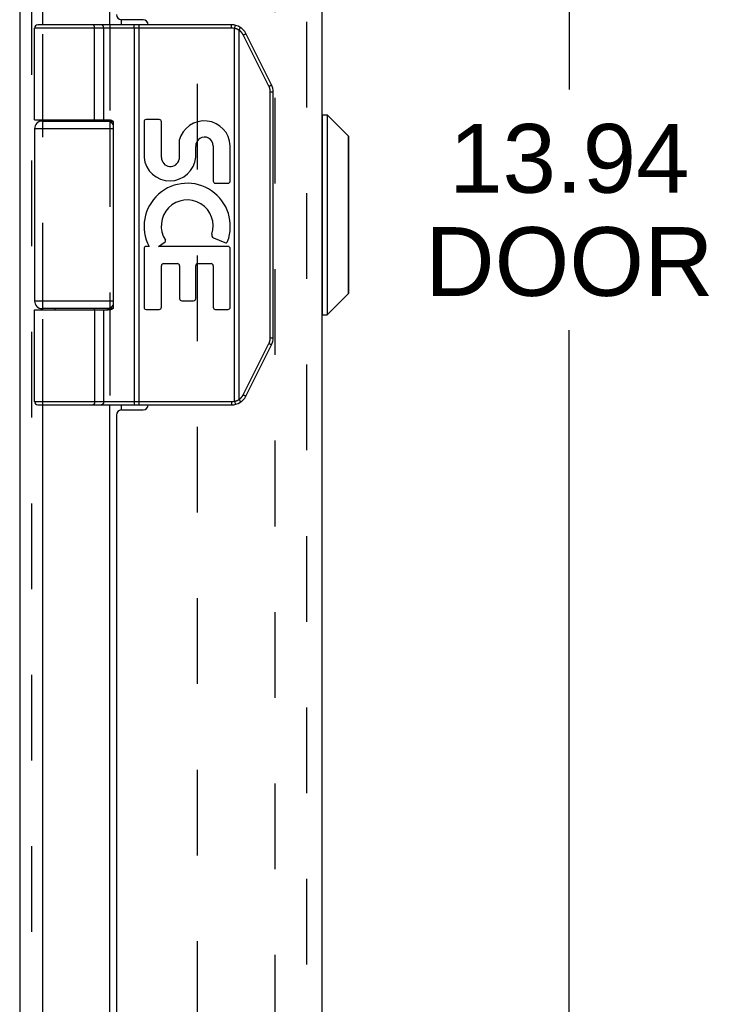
# Model space of a CAD drawing. Header units: inches. Extents: x 0 to 61.5, y 0 to 39.8.
# Tile 5 of 9: x 7.5 to 10.3, y 17.3 to 21.2. Entities that reach past the tile are written whole.
import ezdxf

# ---------------------------------------------------------------- set-up
doc = ezdxf.new("R2010")
doc.units = ezdxf.units.IN
doc.header["$LTSCALE"] = 3.382261
doc.header["$MEASUREMENT"] = 0
doc.linetypes.add('HIDDEN', pattern=[0.2, 0.1, -0.1])
doc.layers.get('0').update_dxf_attribs({"linetype": 'CONTINUOUS'})
for name, color, linetype in [('DEFAULT_2', 8, 'HIDDEN'), ('DIMENSIONS', 7, 'CONTINUOUS'), ('DOOR_ASSEMBLY', 7, 'CONTINUOUS')]:
    doc.layers.add(name, color=color, linetype=linetype)
doc.styles.get("Standard").update_dxf_attribs({"font": 'arial.ttf'})
doc.dimstyles.new('DIMSTYLE_1', dxfattribs={"dimtxt": 0.271304, "dimasz": 0.361739, "dimexe": 0.09, "dimexo": 0.07, "dimgap": 0.0375, "dimtad": 0, "dimtih": 1, "dimtoh": 1, "dimzin": 4, "dimdsep": 46, "dimtxsty": 'Standard', "dimblk": '_FILLED', "dimblk1": '_FILLED', "dimblk2": '_FILLED', "dimcen": 0.09, "dimadec": 3, "dimazin": 1, "dimtfac": 1, "dimtdec": 3, "dimtofl": 0, "dimtmove": 0, "dimatfit": 3, "dimldrblk": '_FILLED', "dimfxl": 0, "dimtolj": 1, "dimtzin": 4, "dimarcsym": 0})

# ---------------------------------------------------------------- blocks, each defined once
blk = doc.blocks.new('_FILLED')
at = {"color": 0, "linetype": 'ByBlock'}
blk.add_solid([(0, 0), (-1, 0.2), (-1, -0.2)], dxfattribs=at)
blk = doc.blocks.new('*D13')
at = {"layer": 'DIMENSIONS', "color": 2, "linetype": 'Continuous'}
for p, q in [((8.842, 27.3726), (10.0107, 27.3726)), ((9.6851, 27.3726), (9.6851, 20.8967)), ((9.6851, 13.4326), (9.6851, 19.9471)), ((8.842, 13.4326), (10.0107, 13.4326))]:
    blk.add_line(p, q, dxfattribs=at)
at = {"layer": 'DIMENSIONS', "color": 2, "linetype": 'Continuous', "xscale": 0.3617391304, "yscale": 0.3617391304, "zscale": 0.3617391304}
for p, rotation in [((9.6851, 27.3726), 90), ((9.6851, 13.4326), 270)]:
    blk.add_blockref('_FILLED', p, dxfattribs=dict(at, rotation=rotation))
at = {"layer": 'DIMENSIONS', "color": 2, "linetype": 'Continuous', "insert": (9.6851, 20.7611), "char_height": 0.2713, "width": 1.135646, "attachment_point": 2, "line_spacing_factor": 0.9}
blk.add_mtext('13.94\\PDOOR', dxfattribs=at)

msp = doc.modelspace()

# ---------------------------------------------------------------- linework, layer by layer
at = {"color": 3, "linetype": 'Continuous'}
for p, q in [((7.5173, 27.3816), (7.5173, 13.4718)), ((7.6092, 21.1526), (7.6092, 25.4026)), ((7.8722, 21.1526), (7.8722, 25.4026)), ((7.9181, 21.1726), (7.9181, 21.1526)), ((7.6092, 20.7726), (7.6092, 20.7776)), ((7.8722, 20.7726), (7.8722, 20.7773)), ((7.6092, 20.0276), (7.6092, 20.0326)), ((7.8722, 20.0278), (7.8722, 20.0326)), ((7.6092, 15.4026), (7.6092, 19.6526)), ((7.8722, 15.4026), (7.8722, 19.6526)), ((7.9181, 19.6526), (7.9181, 19.6326))]:
    msp.add_line(p, q, dxfattribs=at)
at = {"layer": 'DEFAULT_2', "color": 8, "linetype": 'HIDDEN'}
for p, q in [((7.5633, 27.3816), (7.5633, 13.5235)), ((8.5246, 13.7618), (8.5246, 27.0433)), ((8.2173, 27.0072), (8.2173, 13.8419)), ((7.6092, 20.7776), (7.6092, 21.1526)), ((7.8722, 21.1526), (7.8722, 20.7773)), ((7.6092, 20.0326), (7.6092, 20.7726)), ((7.8722, 20.7726), (7.8722, 20.0326)), ((7.6092, 19.6526), (7.6092, 20.0276)), ((7.8722, 20.0278), (7.8722, 19.6526))]:
    msp.add_line(p, q, dxfattribs=at)
at = {"layer": 'DOOR_ASSEMBLY', "color": 8, "linetype": 'HIDDEN'}
msp.add_line((8.6488, 27.2526), (8.6488, 13.5526), dxfattribs=at)
at = {"layer": 'DOOR_ASSEMBLY', "color": 3, "linetype": 'Continuous'}
for p, q in [((8.7088, 27.2526), (8.7088, 13.5526)), ((8.0038, 21.1726), (7.9188, 21.1726)), ((7.9188, 19.6326), (8.0038, 19.6326)), ((7.8988, 19.6126), (7.8988, 15.4426))]:
    msp.add_line(p, q, dxfattribs=at)
at = {"layer": 'DOOR_ASSEMBLY', "color": 7, "linetype": 'Continuous'}
for p, q in [((8.3532, 21.1396), (7.5758, 21.1396)), ((7.5758, 20.7776), (7.5758, 21.1396)), ((8.3532, 21.1526), (7.5888, 21.1526)), ((7.8063, 21.1526), (7.8061, 21.1526)), ((7.8064, 21.1526), (7.8062, 21.1526)), ((7.8065, 21.1525), (7.8064, 21.1526)), ((7.8066, 21.1525), (7.8065, 21.1525)), ((7.8067, 21.1525), (7.8066, 21.1525)), ((7.8127, 20.7776), (7.8127, 21.1398)), ((7.8127, 20.7776), (7.8127, 21.1398)), ((7.8487, 20.7776), (7.8487, 21.1396)), ((7.9689, 21.1478), (7.9689, 21.1481)), ((7.9689, 21.1474), (7.9689, 21.1478)), ((7.969, 21.1471), (7.9689, 21.1474)), ((7.969, 21.1467), (7.969, 21.1471)), ((7.9691, 21.1464), (7.969, 21.1467)), ((7.9691, 21.146), (7.9691, 21.1464)), ((7.9691, 21.1456), (7.9691, 21.146)), ((7.9692, 21.1452), (7.9691, 21.1456)), ((7.9692, 21.1448), (7.9692, 21.1452)), ((7.9692, 21.1444), (7.9692, 21.1448)), ((7.9692, 21.144), (7.9692, 21.1444)), ((7.9693, 21.1436), (7.9692, 21.144)), ((7.9693, 21.1432), (7.9693, 21.1436)), ((7.9693, 21.1428), (7.9693, 21.1432)), ((7.9693, 21.1424), (7.9693, 21.1428)), ((7.9693, 21.1419), (7.9693, 21.1424)), ((7.9693, 21.1415), (7.9693, 21.1419)), ((7.9693, 21.1411), (7.9693, 21.1415)), ((7.9694, 21.1406), (7.9693, 21.1411)), ((7.9694, 21.1402), (7.9694, 21.1406)), ((7.9694, 21.1398), (7.9694, 21.1402)), ((7.9694, 21.1398), (7.9694, 19.6653)), ((7.9886, 19.6526), (7.9886, 21.1526)), ((8.3532, 21.1396), (8.3532, 21.1526)), ((8.3651, 21.1381), (8.3682, 21.1507)), ((8.3651, 19.667), (8.3651, 21.1381)), ((8.3843, 21.1343), (8.3845, 21.1346)), ((8.3845, 21.1346), (8.3847, 21.135)), ((8.3847, 21.135), (8.3849, 21.1353)), ((8.3849, 21.1353), (8.3851, 21.1356)), ((8.3851, 21.1356), (8.3853, 21.136)), ((8.3853, 21.136), (8.3855, 21.1363)), ((8.3855, 21.1363), (8.3857, 21.1366)), ((8.3857, 21.1366), (8.3858, 21.1369)), ((8.3858, 21.1369), (8.386, 21.1372)), ((8.386, 21.1372), (8.3862, 21.1375)), ((8.3862, 21.1375), (8.3863, 21.1378)), ((8.3863, 21.1378), (8.3865, 21.1381)), ((8.3865, 21.1381), (8.3866, 21.1384)), ((8.3866, 21.1384), (8.3868, 21.1386)), ((8.3868, 21.1386), (8.3869, 21.1389)), ((8.3824, 21.1313), (8.3827, 21.1316)), ((8.3824, 19.6739), (8.3824, 21.1313)), ((8.3827, 21.1316), (8.383, 21.1322)), ((8.383, 21.1322), (8.3833, 21.1327)), ((8.3833, 21.1327), (8.3837, 21.1332)), ((8.3837, 21.1332), (8.384, 21.1338)), ((8.384, 21.1338), (8.3843, 21.1343)), ((8.3993, 21.1122), (8.3998, 21.1125)), ((8.5004, 20.9099), (8.3993, 21.1122)), ((8.3998, 21.1125), (8.4006, 21.1129)), ((8.4006, 21.1129), (8.4013, 21.1133)), ((8.4013, 21.1133), (8.4021, 21.1137)), ((8.4021, 21.1137), (8.4028, 21.114)), ((8.4028, 21.114), (8.4035, 21.1144)), ((8.4035, 21.1144), (8.4041, 21.1148)), ((8.4041, 21.1148), (8.4046, 21.115)), ((8.4046, 21.115), (8.405, 21.1153)), ((8.405, 21.1153), (8.4055, 21.1155)), ((8.4055, 21.1155), (8.4059, 21.1158)), ((8.4059, 21.1158), (8.4063, 21.116)), ((8.4063, 21.116), (8.4065, 21.1162)), ((8.4065, 21.1162), (8.4068, 21.1163)), ((8.4068, 21.1163), (8.407, 21.1164)), ((8.407, 21.1164), (8.4072, 21.1166)), ((8.4072, 21.1166), (8.4074, 21.1167)), ((8.4074, 21.1167), (8.4076, 21.1168)), ((8.4076, 21.1168), (8.4078, 21.1169)), ((8.5102, 20.9158), (8.4091, 21.118)), ((8.5004, 20.9099), (8.501, 20.9102)), ((8.501, 20.9102), (8.5017, 20.9106)), ((8.5017, 20.9106), (8.5025, 20.911)), ((8.5025, 20.911), (8.5032, 20.9114)), ((8.5032, 20.9114), (8.5039, 20.9118)), ((8.5039, 20.9118), (8.5046, 20.9122)), ((8.5046, 20.9122), (8.5052, 20.9125)), ((8.5052, 20.9125), (8.5057, 20.9128)), ((8.5057, 20.9128), (8.5062, 20.913)), ((8.5062, 20.913), (8.5066, 20.9133)), ((8.5066, 20.9133), (8.507, 20.9135)), ((8.507, 20.9135), (8.5074, 20.9138)), ((8.5074, 20.9138), (8.5077, 20.9139)), ((8.5077, 20.9139), (8.5079, 20.914)), ((8.5079, 20.914), (8.5081, 20.9142)), ((8.5081, 20.9142), (8.5083, 20.9143)), ((8.5083, 20.9143), (8.5086, 20.9144)), ((8.5086, 20.9144), (8.5087, 20.9146)), ((8.5087, 20.9146), (8.5089, 20.9147)), ((8.5056, 20.8878), (8.5168, 20.8878)), ((8.5056, 19.9173), (8.5056, 20.8878)), ((8.5168, 19.9173), (8.5168, 20.8878)), ((8.7119, 20.7966), (8.7306, 20.7966)), ((8.7119, 20.0085), (8.7119, 20.7966)), ((8.7306, 20.7966), (8.8137, 20.7135)), ((8.7306, 20.7966), (8.7306, 20.0085)), ((7.6058, 20.7726), (7.8845, 20.7726)), ((7.6553, 20.7776), (7.6553, 20.7726)), ((7.8113, 20.7776), (7.8113, 20.7726)), ((7.8868, 20.0376), (7.8868, 20.7676)), ((8.0076, 20.7702), (8.0076, 20.6291)), ((8.0679, 20.7786), (8.016, 20.7786)), ((8.0763, 20.6285), (8.0763, 20.7702)), ((7.5758, 20.7426), (7.8868, 20.7426)), ((7.5758, 20.7426), (7.5758, 20.0626)), ((8.8137, 20.0916), (8.8137, 20.7135)), ((8.8158, 20.0967), (8.8158, 20.7085)), ((8.1463, 20.6968), (8.1463, 20.622)), ((8.2117, 20.6301), (8.2118, 20.6728)), ((8.2804, 20.6752), (8.2804, 20.5356)), ((8.3478, 20.5356), (8.3478, 20.6752)), ((8.2888, 20.5272), (8.3394, 20.5272)), ((8.065, 20.2777), (8.0905, 20.2956)), ((8.2815, 20.3124), (8.3268, 20.2928)), ((8.0076, 20.2693), (8.0076, 20.0378)), ((8.0277, 20.2777), (8.016, 20.2777)), ((8.3394, 20.2777), (8.065, 20.2777)), ((8.3478, 20.0378), (8.3478, 20.2693)), ((8.0847, 20.2103), (8.1394, 20.2103)), ((8.2199, 20.2103), (8.272, 20.2103)), ((8.0763, 20.0378), (8.0763, 20.2019)), ((8.1478, 20.2019), (8.1478, 20.0723)), ((8.2115, 20.0723), (8.2115, 20.2019)), ((8.2804, 20.2019), (8.2804, 20.0378)), ((8.7306, 20.0085), (8.8137, 20.0916)), ((7.8868, 20.0626), (7.5758, 20.0626)), ((8.1562, 20.0639), (8.2031, 20.0639)), ((7.5758, 20.0276), (7.8668, 20.0276)), ((7.5758, 19.6656), (7.5758, 20.0276)), ((7.8845, 20.0326), (7.6058, 20.0326)), ((7.6553, 20.0326), (7.6553, 20.0276)), ((7.8113, 20.0326), (7.8113, 20.0276)), ((7.8487, 19.6656), (7.8487, 20.0276)), ((8.016, 20.0294), (8.0679, 20.0294)), ((8.2888, 20.0294), (8.3394, 20.0294)), ((8.7119, 20.0085), (8.7306, 20.0085)), ((8.3993, 19.6929), (8.5004, 19.8952)), ((8.5004, 19.8952), (8.5013, 19.8947)), ((8.5013, 19.8947), (8.5021, 19.8943)), ((8.5021, 19.8943), (8.5028, 19.8939)), ((8.5028, 19.8939), (8.5035, 19.8935)), ((8.5035, 19.8935), (8.5042, 19.8932)), ((8.5042, 19.8932), (8.5049, 19.8928)), ((8.5049, 19.8928), (8.5054, 19.8925)), ((8.5054, 19.8925), (8.5059, 19.8923)), ((8.5056, 19.9173), (8.5168, 19.9173)), ((8.5059, 19.8923), (8.5063, 19.892)), ((8.5063, 19.892), (8.5067, 19.8918)), ((8.5067, 19.8918), (8.5072, 19.8915)), ((8.5072, 19.8915), (8.5074, 19.8914)), ((8.5074, 19.8914), (8.5077, 19.8912)), ((8.5077, 19.8912), (8.5079, 19.8911)), ((8.4091, 19.6871), (8.5102, 19.8894)), ((8.5079, 19.8911), (8.5081, 19.8909)), ((8.5081, 19.8909), (8.5083, 19.8908)), ((8.5083, 19.8908), (8.5086, 19.8907)), ((8.5086, 19.8907), (8.5087, 19.8906)), ((7.5758, 19.6656), (8.3532, 19.6656)), ((7.9691, 19.6588), (7.969, 19.6584)), ((7.969, 19.6584), (7.969, 19.658)), ((7.9692, 19.6599), (7.9691, 19.6595)), ((7.9691, 19.6595), (7.9691, 19.6591)), ((7.9691, 19.6591), (7.9691, 19.6588)), ((7.9693, 19.6615), (7.9692, 19.6611)), ((7.9692, 19.6611), (7.9692, 19.6607)), ((7.9692, 19.6607), (7.9692, 19.6603)), ((7.9692, 19.6603), (7.9692, 19.6599)), ((7.9694, 19.6645), (7.9693, 19.664)), ((7.9693, 19.664), (7.9693, 19.6636)), ((7.9693, 19.6636), (7.9693, 19.6632)), ((7.9693, 19.6632), (7.9693, 19.6628)), ((7.9693, 19.6628), (7.9693, 19.6623)), ((7.9693, 19.6623), (7.9693, 19.6619)), ((7.9693, 19.6619), (7.9693, 19.6615)), ((7.9694, 19.6653), (7.9694, 19.6649)), ((7.9694, 19.6649), (7.9694, 19.6645)), ((8.3532, 19.6656), (8.3532, 19.6526)), ((8.3651, 19.667), (8.3682, 19.6544)), ((8.3824, 19.6739), (8.3828, 19.6733)), ((8.3828, 19.6733), (8.3831, 19.6728)), ((8.3831, 19.6728), (8.3835, 19.6723)), ((8.3835, 19.6723), (8.3838, 19.6717)), ((8.3838, 19.6717), (8.3841, 19.6712)), ((8.3841, 19.6712), (8.3844, 19.6707)), ((8.3844, 19.6707), (8.3846, 19.6703)), ((8.3846, 19.6703), (8.3848, 19.67)), ((8.3848, 19.67), (8.385, 19.6697)), ((8.385, 19.6697), (8.3852, 19.6693)), ((8.3852, 19.6693), (8.3854, 19.669)), ((8.3854, 19.669), (8.3856, 19.6687)), ((8.3856, 19.6687), (8.3858, 19.6684)), ((8.3858, 19.6684), (8.3859, 19.6681)), ((8.3859, 19.6681), (8.3861, 19.6678)), ((8.3861, 19.6678), (8.3863, 19.6675)), ((8.3863, 19.6675), (8.3864, 19.6672)), ((8.3864, 19.6672), (8.3866, 19.6669)), ((8.3866, 19.6669), (8.3867, 19.6666)), ((8.3993, 19.6929), (8.4002, 19.6924)), ((8.4002, 19.6924), (8.401, 19.692)), ((8.401, 19.692), (8.4017, 19.6917)), ((8.4017, 19.6917), (8.4024, 19.6913)), ((8.4024, 19.6913), (8.4031, 19.6909)), ((8.4031, 19.6909), (8.4038, 19.6905)), ((8.4038, 19.6905), (8.4043, 19.6903)), ((8.4043, 19.6903), (8.4047, 19.69)), ((8.4047, 19.69), (8.4052, 19.6898)), ((8.4052, 19.6898), (8.4056, 19.6895)), ((8.4056, 19.6895), (8.406, 19.6893)), ((8.406, 19.6893), (8.4063, 19.6891)), ((8.4063, 19.6891), (8.4065, 19.689)), ((8.4065, 19.689), (8.4068, 19.6888)), ((8.4068, 19.6888), (8.407, 19.6887)), ((8.407, 19.6887), (8.4072, 19.6886)), ((8.4072, 19.6886), (8.4074, 19.6884)), ((8.4074, 19.6884), (8.4076, 19.6883)), ((7.5888, 19.6526), (8.3532, 19.6526)), ((7.8063, 19.6526), (7.8061, 19.6526)), ((7.8064, 19.6526), (7.8062, 19.6526)), ((7.8065, 19.6526), (7.8064, 19.6526)), ((7.8066, 19.6526), (7.8065, 19.6526)), ((7.8067, 19.6526), (7.8066, 19.6526)), ((7.8068, 19.6526), (7.8067, 19.6526)), ((7.969, 19.658), (7.9689, 19.6577)), ((7.9689, 19.6577), (7.9689, 19.6573))]:
    msp.add_line(p, q, dxfattribs=at)
for points in [[(7.8127, 21.1398), (7.8127, 21.14), (7.8127, 21.1402), (7.8127, 21.1404), (7.8127, 21.1406), (7.8127, 21.1409), (7.8127, 21.1411), (7.8127, 21.1413), (7.8126, 21.1415), (7.8126, 21.1417), (7.8126, 21.1419), (7.8126, 21.1422), (7.8126, 21.1424), (7.8125, 21.1426), (7.8125, 21.1428), (7.8125, 21.143), (7.8125, 21.1432), (7.8124, 21.1434), (7.8124, 21.1436), (7.8124, 21.1438), (7.8123, 21.144), (7.8123, 21.1442), (7.8122, 21.1444), (7.8122, 21.1446), (7.8122, 21.1448), (7.8121, 21.145), (7.8121, 21.1452), (7.812, 21.1454), (7.812, 21.1456), (7.8119, 21.1458), (7.8119, 21.146), (7.8118, 21.1462), (7.8117, 21.1464), (7.8117, 21.1466), (7.8116, 21.1467), (7.8116, 21.1469), (7.8115, 21.1471), (7.8114, 21.1473), (7.8114, 21.1474), (7.8113, 21.1476), (7.8112, 21.1478), (7.8112, 21.148), (7.8111, 21.1481), (7.811, 21.1483), (7.811, 21.1484), (7.8109, 21.1486), (7.8108, 21.1488), (7.8107, 21.1489), (7.8106, 21.1491), (7.8106, 21.1492), (7.8105, 21.1493), (7.8104, 21.1495), (7.8103, 21.1496), (7.8102, 21.1498), (7.8101, 21.1499), (7.8101, 21.15), (7.81, 21.1502), (7.8099, 21.1503), (7.8098, 21.1504), (7.8097, 21.1505), (7.8096, 21.1506), (7.8095, 21.1507), (7.8094, 21.1509), (7.8093, 21.151), (7.8092, 21.1511), (7.8091, 21.1512), (7.809, 21.1513), (7.8089, 21.1514), (7.8088, 21.1514), (7.8087, 21.1515), (7.8086, 21.1516), (7.8085, 21.1517), (7.8084, 21.1518), (7.8083, 21.1518), (7.8082, 21.1519), (7.8081, 21.152), (7.808, 21.152), (7.8079, 21.1521), (7.8078, 21.1522), (7.8077, 21.1522), (7.8076, 21.1523), (7.8075, 21.1523), (7.8074, 21.1523), (7.8073, 21.1524), (7.8071, 21.1524), (7.807, 21.1524), (7.8069, 21.1525), (7.8068, 21.1525), (7.8067, 21.1525)], [(7.8127, 21.1398), (7.8127, 21.14), (7.8127, 21.1402), (7.8127, 21.1404), (7.8127, 21.1406), (7.8127, 21.1409), (7.8126, 21.1411), (7.8126, 21.1413), (7.8126, 21.1415), (7.8126, 21.1417), (7.8126, 21.1419), (7.8126, 21.1422), (7.8125, 21.1424), (7.8125, 21.1426), (7.8125, 21.1428), (7.8125, 21.143), (7.8124, 21.1432), (7.8124, 21.1434), (7.8124, 21.1436), (7.8123, 21.1438), (7.8123, 21.144), (7.8122, 21.1442), (7.8122, 21.1444), (7.8122, 21.1446), (7.8121, 21.1448), (7.8121, 21.145), (7.812, 21.1452), (7.812, 21.1454), (7.8119, 21.1456), (7.8119, 21.1458), (7.8118, 21.146), (7.8118, 21.1462), (7.8117, 21.1464), (7.8117, 21.1466), (7.8116, 21.1467), (7.8115, 21.1469), (7.8115, 21.1471), (7.8114, 21.1473), (7.8113, 21.1474), (7.8113, 21.1476), (7.8112, 21.1478), (7.8111, 21.148), (7.8111, 21.1481), (7.811, 21.1483), (7.8109, 21.1484), (7.8108, 21.1486), (7.8108, 21.1488), (7.8107, 21.1489), (7.8106, 21.1491), (7.8105, 21.1492), (7.8104, 21.1493), (7.8104, 21.1495), (7.8103, 21.1496), (7.8102, 21.1498), (7.8101, 21.1499), (7.81, 21.15), (7.8099, 21.1502), (7.8098, 21.1503), (7.8098, 21.1504), (7.8097, 21.1505), (7.8096, 21.1506), (7.8095, 21.1507), (7.8094, 21.1509), (7.8093, 21.151), (7.8092, 21.1511), (7.8091, 21.1512), (7.809, 21.1513), (7.8089, 21.1514), (7.8088, 21.1514), (7.8087, 21.1515), (7.8086, 21.1516), (7.8085, 21.1517), (7.8084, 21.1518), (7.8083, 21.1518), (7.8082, 21.1519), (7.8081, 21.152), (7.808, 21.152), (7.8079, 21.1521), (7.8078, 21.1522), (7.8077, 21.1522), (7.8075, 21.1523), (7.8074, 21.1523), (7.8073, 21.1523), (7.8072, 21.1524), (7.8071, 21.1524), (7.807, 21.1524), (7.8069, 21.1525), (7.8068, 21.1525)], [(7.8487, 21.1396), (7.8487, 21.1398), (7.8487, 21.14), (7.8487, 21.1402), (7.8487, 21.1404), (7.8486, 21.1406), (7.8486, 21.1409), (7.8486, 21.1411), (7.8486, 21.1413), (7.8486, 21.1415), (7.8485, 21.1417), (7.8485, 21.1419), (7.8485, 21.1422), (7.8484, 21.1424), (7.8484, 21.1426), (7.8484, 21.1428), (7.8483, 21.143), (7.8483, 21.1432), (7.8482, 21.1434), (7.8482, 21.1436), (7.8481, 21.1438), (7.8481, 21.144), (7.848, 21.1442), (7.848, 21.1444), (7.8479, 21.1446), (7.8478, 21.1448), (7.8478, 21.145), (7.8477, 21.1452), (7.8476, 21.1454), (7.8475, 21.1456), (7.8475, 21.1458), (7.8474, 21.146), (7.8473, 21.1462), (7.8472, 21.1464), (7.8471, 21.1466), (7.847, 21.1467), (7.847, 21.1469), (7.8469, 21.1471), (7.8468, 21.1473), (7.8467, 21.1474), (7.8466, 21.1476), (7.8465, 21.1478), (7.8464, 21.148), (7.8462, 21.1481), (7.8461, 21.1483), (7.846, 21.1484), (7.8459, 21.1486), (7.8458, 21.1488), (7.8457, 21.1489), (7.8456, 21.1491), (7.8454, 21.1492), (7.8453, 21.1493), (7.8452, 21.1495), (7.8451, 21.1496), (7.8449, 21.1498), (7.8448, 21.1499), (7.8447, 21.15), (7.8445, 21.1502), (7.8444, 21.1503), (7.8443, 21.1504), (7.8441, 21.1505), (7.844, 21.1506), (7.8439, 21.1507), (7.8437, 21.1509), (7.8436, 21.151), (7.8434, 21.1511), (7.8433, 21.1512), (7.8431, 21.1513), (7.843, 21.1514), (7.8428, 21.1514), (7.8427, 21.1515), (7.8425, 21.1516), (7.8424, 21.1517), (7.8422, 21.1518), (7.8421, 21.1518), (7.8419, 21.1519), (7.8418, 21.152), (7.8416, 21.152), (7.8414, 21.1521), (7.8413, 21.1522), (7.8411, 21.1522), (7.841, 21.1523), (7.8408, 21.1523), (7.8406, 21.1523), (7.8405, 21.1524), (7.8403, 21.1524), (7.8401, 21.1524), (7.84, 21.1525), (7.8398, 21.1525), (7.8397, 21.1525), (7.8395, 21.1525), (7.8393, 21.1525), (7.8392, 21.1526), (7.839, 21.1526), (7.8388, 21.1526)], [(7.9689, 21.1481), (7.9688, 21.1483), (7.9688, 21.1484), (7.9688, 21.1486), (7.9688, 21.1488), (7.9687, 21.1489), (7.9687, 21.1491), (7.9687, 21.1492), (7.9687, 21.1493), (7.9687, 21.1495), (7.9686, 21.1496), (7.9686, 21.1498), (7.9686, 21.1499), (7.9685, 21.15), (7.9685, 21.1502), (7.9685, 21.1503), (7.9685, 21.1504), (7.9684, 21.1505), (7.9684, 21.1506), (7.9684, 21.1507), (7.9684, 21.1509), (7.9683, 21.151), (7.9683, 21.1511), (7.9683, 21.1512), (7.9682, 21.1513), (7.9682, 21.1514), (7.9682, 21.1514), (7.9681, 21.1515), (7.9681, 21.1516), (7.9681, 21.1517), (7.968, 21.1518), (7.968, 21.1518), (7.968, 21.1519), (7.968, 21.152), (7.9679, 21.152), (7.9679, 21.1521), (7.9679, 21.1522), (7.9678, 21.1522), (7.9678, 21.1523), (7.9678, 21.1523), (7.9677, 21.1523), (7.9677, 21.1524), (7.9677, 21.1524), (7.9676, 21.1524), (7.9676, 21.1525), (7.9676, 21.1525), (7.9675, 21.1525), (7.9675, 21.1525), (7.9675, 21.1525), (7.9674, 21.1526), (7.9674, 21.1526), (7.9674, 21.1526)], [(8.3824, 21.1313), (8.3819, 21.1316), (8.3814, 21.1318), (8.3809, 21.1321), (8.3804, 21.1324), (8.3799, 21.1327), (8.3794, 21.133), (8.3788, 21.1332), (8.3783, 21.1335), (8.3778, 21.1337), (8.3773, 21.134), (8.3767, 21.1342), (8.3762, 21.1345), (8.3757, 21.1347), (8.3751, 21.1349), (8.3746, 21.1352), (8.374, 21.1354), (8.3735, 21.1356), (8.3729, 21.1358), (8.3724, 21.136), (8.3718, 21.1362), (8.3713, 21.1364), (8.3707, 21.1366), (8.3702, 21.1367), (8.3696, 21.1369), (8.3691, 21.1371), (8.3685, 21.1372), (8.3679, 21.1374), (8.3674, 21.1376), (8.3668, 21.1377), (8.3662, 21.1378), (8.3657, 21.138), (8.3651, 21.1381)], [(8.3869, 21.1389), (8.3869, 21.139), (8.387, 21.1391), (8.3871, 21.1393), (8.3871, 21.1394), (8.3872, 21.1395), (8.3872, 21.1396), (8.3873, 21.1397), (8.3873, 21.1398), (8.3874, 21.14), (8.3874, 21.1401), (8.3875, 21.1402), (8.3875, 21.1403), (8.3875, 21.1404), (8.3876, 21.1405), (8.3876, 21.1406), (8.3877, 21.1407), (8.3877, 21.1407), (8.3877, 21.1408), (8.3877, 21.1409), (8.3878, 21.141), (8.3878, 21.1411), (8.3878, 21.1411), (8.3878, 21.1412), (8.3879, 21.1413), (8.3879, 21.1414), (8.3879, 21.1414), (8.3879, 21.1415), (8.3879, 21.1415), (8.3879, 21.1416), (8.3879, 21.1417), (8.3879, 21.1417), (8.3879, 21.1417), (8.3879, 21.1418), (8.3879, 21.1418), (8.3879, 21.1419), (8.3879, 21.1419), (8.3879, 21.1419), (8.3879, 21.142), (8.3879, 21.142), (8.3879, 21.142), (8.3879, 21.142), (8.3878, 21.1421), (8.3878, 21.1421)], [(8.3993, 21.1122), (8.399, 21.1127), (8.3988, 21.1132), (8.3985, 21.1136), (8.3983, 21.1141), (8.398, 21.1146), (8.3977, 21.115), (8.3975, 21.1155), (8.3972, 21.1159), (8.3969, 21.1164), (8.3966, 21.1168), (8.3963, 21.1173), (8.396, 21.1177), (8.3957, 21.1182), (8.3954, 21.1186), (8.3951, 21.1191), (8.3948, 21.1195), (8.3945, 21.1199), (8.3941, 21.1203), (8.3938, 21.1208), (8.3935, 21.1212), (8.3931, 21.1216), (8.3928, 21.122), (8.3924, 21.1224), (8.3921, 21.1228), (8.3917, 21.1232), (8.3914, 21.1236), (8.391, 21.124), (8.3906, 21.1244), (8.3903, 21.1248), (8.3899, 21.1252), (8.3895, 21.1255), (8.3891, 21.1259), (8.3887, 21.1263), (8.3883, 21.1266), (8.3879, 21.127), (8.3875, 21.1274), (8.3871, 21.1277), (8.3867, 21.1281), (8.3863, 21.1284), (8.3859, 21.1287), (8.3855, 21.1291), (8.385, 21.1294), (8.3846, 21.1297), (8.3842, 21.13), (8.3837, 21.1303), (8.3833, 21.1307), (8.3829, 21.131), (8.3824, 21.1313)], [(8.4078, 21.1169), (8.4079, 21.117), (8.408, 21.1171), (8.4081, 21.1171), (8.4081, 21.1172), (8.4082, 21.1172), (8.4083, 21.1173), (8.4084, 21.1173), (8.4084, 21.1174), (8.4085, 21.1174), (8.4085, 21.1174), (8.4086, 21.1175), (8.4087, 21.1175), (8.4087, 21.1176), (8.4088, 21.1176), (8.4088, 21.1176), (8.4088, 21.1177), (8.4089, 21.1177), (8.4089, 21.1178), (8.4089, 21.1178), (8.409, 21.1178), (8.409, 21.1178), (8.409, 21.1179), (8.409, 21.1179), (8.4091, 21.1179), (8.4091, 21.1179), (8.4091, 21.118), (8.4091, 21.118), (8.4091, 21.118), (8.4091, 21.118), (8.4091, 21.118)], [(8.5056, 20.8878), (8.5056, 20.8884), (8.5056, 20.8889), (8.5056, 20.8894), (8.5056, 20.89), (8.5055, 20.8905), (8.5055, 20.8911), (8.5055, 20.8916), (8.5054, 20.8922), (8.5054, 20.8927), (8.5053, 20.8933), (8.5052, 20.8938), (8.5052, 20.8943), (8.5051, 20.8949), (8.505, 20.8954), (8.5049, 20.896), (8.5048, 20.8965), (8.5047, 20.897), (8.5046, 20.8976), (8.5045, 20.8981), (8.5044, 20.8986), (8.5043, 20.8992), (8.5042, 20.8997), (8.504, 20.9002), (8.5039, 20.9008), (8.5037, 20.9013), (8.5036, 20.9018), (8.5034, 20.9023), (8.5033, 20.9029), (8.5031, 20.9034), (8.5029, 20.9039), (8.5027, 20.9044), (8.5026, 20.9049), (8.5024, 20.9054), (8.5022, 20.906), (8.502, 20.9065), (8.5017, 20.907), (8.5015, 20.9075), (8.5013, 20.908), (8.5011, 20.9085), (8.5009, 20.909), (8.5006, 20.9095), (8.5004, 20.9099)], [(8.5089, 20.9147), (8.509, 20.9147), (8.5091, 20.9148), (8.5092, 20.9149), (8.5093, 20.9149), (8.5093, 20.915), (8.5094, 20.915), (8.5095, 20.9151), (8.5096, 20.9151), (8.5096, 20.9152), (8.5097, 20.9152), (8.5097, 20.9152), (8.5098, 20.9153), (8.5098, 20.9153), (8.5099, 20.9154), (8.5099, 20.9154), (8.51, 20.9154), (8.51, 20.9155), (8.51, 20.9155), (8.5101, 20.9155), (8.5101, 20.9156), (8.5101, 20.9156), (8.5102, 20.9156), (8.5102, 20.9156), (8.5102, 20.9157), (8.5102, 20.9157), (8.5102, 20.9157), (8.5102, 20.9157), (8.5102, 20.9157), (8.5102, 20.9157), (8.5102, 20.9158)], [(7.5758, 20.7776), (7.8668, 20.7776), (7.8675, 20.7776), (7.8682, 20.7775), (7.8688, 20.7775), (7.8695, 20.7775), (7.8701, 20.7775), (7.8708, 20.7774), (7.8714, 20.7774), (7.8719, 20.7773), (7.8725, 20.7773), (7.873, 20.7772), (7.8735, 20.7771), (7.874, 20.7771), (7.8745, 20.777), (7.8749, 20.7769), (7.8754, 20.7768), (7.8758, 20.7767), (7.8762, 20.7767), (7.8766, 20.7766), (7.877, 20.7765), (7.8774, 20.7764), (7.8777, 20.7763), (7.8781, 20.7762), (7.8784, 20.7761), (7.8787, 20.776), (7.879, 20.7759), (7.8793, 20.7757), (7.8796, 20.7756), (7.8799, 20.7755), (7.8802, 20.7754), (7.8804, 20.7753), (7.8807, 20.7752), (7.8809, 20.7751), (7.8812, 20.7749), (7.8814, 20.7748), (7.8816, 20.7747), (7.8819, 20.7746), (7.8821, 20.7745), (7.8823, 20.7743), (7.8825, 20.7742), (7.8826, 20.7741), (7.8828, 20.774), (7.883, 20.7738), (7.8832, 20.7737), (7.8833, 20.7736), (7.8835, 20.7735), (7.8837, 20.7734), (7.8838, 20.7732), (7.8839, 20.7731), (7.8841, 20.773), (7.8842, 20.7729), (7.8843, 20.7727), (7.8845, 20.7726), (7.8846, 20.7725), (7.8847, 20.7724), (7.8848, 20.7723), (7.8849, 20.7721), (7.885, 20.772), (7.8851, 20.7719), (7.8852, 20.7718), (7.8853, 20.7717), (7.8854, 20.7715), (7.8855, 20.7714), (7.8856, 20.7713), (7.8856, 20.7712), (7.8857, 20.7711), (7.8858, 20.771), (7.8858, 20.7708), (7.8859, 20.7707), (7.886, 20.7706), (7.886, 20.7705), (7.8861, 20.7704), (7.8861, 20.7703), (7.8862, 20.7702), (7.8862, 20.7701), (7.8863, 20.7699), (7.8863, 20.7698), (7.8864, 20.7697), (7.8864, 20.7696), (7.8864, 20.7695), (7.8865, 20.7694), (7.8865, 20.7693), (7.8865, 20.7692), (7.8866, 20.7691), (7.8866, 20.769), (7.8866, 20.7688), (7.8866, 20.7687), (7.8867, 20.7686), (7.8867, 20.7685), (7.8867, 20.7684), (7.8867, 20.7683), (7.8867, 20.7682), (7.8867, 20.7681), (7.8867, 20.768), (7.8867, 20.7679), (7.8867, 20.7678), (7.8868, 20.7677), (7.8868, 20.7676)], [(7.8127, 20.0276), (7.8127, 19.6653), (7.8127, 19.6651), (7.8127, 19.6649), (7.8127, 19.6647), (7.8127, 19.6645), (7.8127, 19.6643), (7.8126, 19.664), (7.8126, 19.6638), (7.8126, 19.6636), (7.8126, 19.6634), (7.8126, 19.6632), (7.8126, 19.663), (7.8125, 19.6628), (7.8125, 19.6626), (7.8125, 19.6623), (7.8125, 19.6621), (7.8124, 19.6619), (7.8124, 19.6617), (7.8124, 19.6615), (7.8123, 19.6613), (7.8123, 19.6611), (7.8122, 19.6609), (7.8122, 19.6607), (7.8122, 19.6605), (7.8121, 19.6603), (7.8121, 19.6601), (7.812, 19.6599), (7.812, 19.6597), (7.8119, 19.6595), (7.8119, 19.6593), (7.8118, 19.6591), (7.8118, 19.6589), (7.8117, 19.6588), (7.8117, 19.6586), (7.8116, 19.6584), (7.8115, 19.6582), (7.8115, 19.658), (7.8114, 19.6579), (7.8113, 19.6577), (7.8113, 19.6575), (7.8112, 19.6573), (7.8111, 19.6572), (7.8111, 19.657), (7.811, 19.6568), (7.8109, 19.6567), (7.8108, 19.6565), (7.8108, 19.6564), (7.8107, 19.6562), (7.8106, 19.6561), (7.8105, 19.6559), (7.8104, 19.6558), (7.8104, 19.6556), (7.8103, 19.6555), (7.8102, 19.6554), (7.8101, 19.6552), (7.81, 19.6551), (7.8099, 19.655), (7.8098, 19.6548), (7.8098, 19.6547), (7.8097, 19.6546), (7.8096, 19.6545), (7.8095, 19.6544), (7.8094, 19.6543), (7.8093, 19.6542), (7.8092, 19.6541), (7.8091, 19.654), (7.809, 19.6539), (7.8089, 19.6538), (7.8088, 19.6537), (7.8087, 19.6536), (7.8086, 19.6535), (7.8085, 19.6534), (7.8084, 19.6534), (7.8083, 19.6533), (7.8082, 19.6532), (7.8081, 19.6531), (7.808, 19.6531), (7.8079, 19.653), (7.8078, 19.653), (7.8077, 19.6529), (7.8075, 19.6529), (7.8074, 19.6528), (7.8073, 19.6528), (7.8072, 19.6527), (7.8071, 19.6527), (7.807, 19.6527), (7.8069, 19.6527), (7.8068, 19.6526)], [(7.8127, 20.0276), (7.8127, 19.6653), (7.8127, 19.6651), (7.8127, 19.6649), (7.8127, 19.6647), (7.8127, 19.6645), (7.8127, 19.6643), (7.8127, 19.664), (7.8127, 19.6638), (7.8126, 19.6636), (7.8126, 19.6634), (7.8126, 19.6632), (7.8126, 19.663), (7.8126, 19.6628), (7.8125, 19.6626), (7.8125, 19.6623), (7.8125, 19.6621), (7.8125, 19.6619), (7.8124, 19.6617), (7.8124, 19.6615), (7.8124, 19.6613), (7.8123, 19.6611), (7.8123, 19.6609), (7.8122, 19.6607), (7.8122, 19.6605), (7.8122, 19.6603), (7.8121, 19.6601), (7.8121, 19.6599), (7.812, 19.6597), (7.812, 19.6595), (7.8119, 19.6593), (7.8119, 19.6591), (7.8118, 19.6589), (7.8117, 19.6588), (7.8117, 19.6586), (7.8116, 19.6584), (7.8116, 19.6582), (7.8115, 19.658), (7.8114, 19.6579), (7.8114, 19.6577), (7.8113, 19.6575), (7.8112, 19.6573), (7.8112, 19.6572), (7.8111, 19.657), (7.811, 19.6568), (7.811, 19.6567), (7.8109, 19.6565), (7.8108, 19.6564), (7.8107, 19.6562), (7.8106, 19.6561), (7.8106, 19.6559), (7.8105, 19.6558), (7.8104, 19.6556), (7.8103, 19.6555), (7.8102, 19.6554), (7.8101, 19.6552), (7.8101, 19.6551), (7.81, 19.655), (7.8099, 19.6548), (7.8098, 19.6547), (7.8097, 19.6546), (7.8096, 19.6545), (7.8095, 19.6544), (7.8094, 19.6543), (7.8093, 19.6542), (7.8092, 19.6541), (7.8091, 19.654), (7.809, 19.6539), (7.8089, 19.6538), (7.8088, 19.6537), (7.8087, 19.6536), (7.8086, 19.6535), (7.8085, 19.6534), (7.8084, 19.6534), (7.8083, 19.6533), (7.8082, 19.6532), (7.8081, 19.6531), (7.808, 19.6531), (7.8079, 19.653), (7.8078, 19.653), (7.8077, 19.6529), (7.8076, 19.6529), (7.8075, 19.6528), (7.8074, 19.6528), (7.8073, 19.6527), (7.8071, 19.6527), (7.807, 19.6527), (7.8069, 19.6527), (7.8068, 19.6526)], [(7.8868, 20.0376), (7.8868, 20.0375), (7.8867, 20.0374), (7.8867, 20.0372), (7.8867, 20.0371), (7.8867, 20.037), (7.8867, 20.0369), (7.8867, 20.0368), (7.8867, 20.0367), (7.8867, 20.0366), (7.8867, 20.0365), (7.8866, 20.0364), (7.8866, 20.0363), (7.8866, 20.0362), (7.8866, 20.0361), (7.8865, 20.036), (7.8865, 20.0358), (7.8865, 20.0357), (7.8864, 20.0356), (7.8864, 20.0355), (7.8864, 20.0354), (7.8863, 20.0353), (7.8863, 20.0352), (7.8862, 20.0351), (7.8862, 20.035), (7.8861, 20.0348), (7.8861, 20.0347), (7.886, 20.0346), (7.886, 20.0345), (7.8859, 20.0344), (7.8858, 20.0343), (7.8858, 20.0342), (7.8857, 20.034), (7.8856, 20.0339), (7.8856, 20.0338), (7.8855, 20.0337), (7.8854, 20.0336), (7.8853, 20.0335), (7.8852, 20.0333), (7.8851, 20.0332), (7.885, 20.0331), (7.8849, 20.033), (7.8848, 20.0329), (7.8847, 20.0327), (7.8846, 20.0326), (7.8845, 20.0325), (7.8843, 20.0324), (7.8842, 20.0323), (7.8841, 20.0321), (7.8839, 20.032), (7.8838, 20.0319), (7.8837, 20.0318), (7.8835, 20.0316), (7.8833, 20.0315), (7.8832, 20.0314), (7.883, 20.0313), (7.8828, 20.0312), (7.8826, 20.031), (7.8825, 20.0309), (7.8823, 20.0308), (7.8821, 20.0307), (7.8819, 20.0305), (7.8816, 20.0304), (7.8814, 20.0303), (7.8812, 20.0302), (7.8809, 20.0301), (7.8807, 20.03), (7.8804, 20.0298), (7.8802, 20.0297), (7.8799, 20.0296), (7.8796, 20.0295), (7.8793, 20.0294), (7.879, 20.0293), (7.8787, 20.0292), (7.8784, 20.0291), (7.8781, 20.029), (7.8777, 20.0289), (7.8774, 20.0288), (7.877, 20.0287), (7.8766, 20.0286), (7.8762, 20.0285), (7.8758, 20.0284), (7.8754, 20.0283), (7.8749, 20.0282), (7.8745, 20.0281), (7.874, 20.0281), (7.8735, 20.028), (7.873, 20.0279), (7.8725, 20.0279), (7.8719, 20.0278), (7.8714, 20.0278), (7.8708, 20.0277), (7.8701, 20.0277), (7.8695, 20.0276), (7.8688, 20.0276), (7.8682, 20.0276), (7.8675, 20.0276), (7.8668, 20.0276)], [(8.5004, 19.8952), (8.5006, 19.8957), (8.5009, 19.8962), (8.5011, 19.8967), (8.5013, 19.8972), (8.5015, 19.8977), (8.5017, 19.8982), (8.502, 19.8987), (8.5022, 19.8992), (8.5024, 19.8997), (8.5026, 19.9002), (8.5027, 19.9007), (8.5029, 19.9012), (8.5031, 19.9017), (8.5033, 19.9023), (8.5034, 19.9028), (8.5036, 19.9033), (8.5037, 19.9038), (8.5039, 19.9044), (8.504, 19.9049), (8.5042, 19.9054), (8.5043, 19.9059), (8.5044, 19.9065), (8.5045, 19.907), (8.5046, 19.9076), (8.5047, 19.9081), (8.5048, 19.9086), (8.5049, 19.9092), (8.505, 19.9097), (8.5051, 19.9102), (8.5052, 19.9108), (8.5052, 19.9113), (8.5053, 19.9119), (8.5054, 19.9124), (8.5054, 19.913), (8.5055, 19.9135), (8.5055, 19.914), (8.5055, 19.9146), (8.5056, 19.9151), (8.5056, 19.9157), (8.5056, 19.9162), (8.5056, 19.9168), (8.5056, 19.9173)], [(8.5087, 19.8906), (8.5089, 19.8904), (8.509, 19.8904), (8.5091, 19.8903), (8.5092, 19.8903), (8.5093, 19.8902), (8.5093, 19.8902), (8.5094, 19.8901), (8.5095, 19.8901), (8.5096, 19.89), (8.5096, 19.89), (8.5097, 19.8899), (8.5097, 19.8899), (8.5098, 19.8898), (8.5098, 19.8898), (8.5099, 19.8898), (8.5099, 19.8897), (8.51, 19.8897), (8.51, 19.8897), (8.51, 19.8896), (8.5101, 19.8896), (8.5101, 19.8896), (8.5101, 19.8895), (8.5102, 19.8895), (8.5102, 19.8895), (8.5102, 19.8895), (8.5102, 19.8894), (8.5102, 19.8894), (8.5102, 19.8894), (8.5102, 19.8894), (8.5102, 19.8894), (8.5102, 19.8894)], [(7.8487, 19.6656), (7.8487, 19.6653), (7.8487, 19.6651), (7.8487, 19.6649), (7.8487, 19.6647), (7.8486, 19.6645), (7.8486, 19.6643), (7.8486, 19.664), (7.8486, 19.6638), (7.8486, 19.6636), (7.8485, 19.6634), (7.8485, 19.6632), (7.8485, 19.663), (7.8484, 19.6628), (7.8484, 19.6626), (7.8484, 19.6623), (7.8483, 19.6621), (7.8483, 19.6619), (7.8482, 19.6617), (7.8482, 19.6615), (7.8481, 19.6613), (7.8481, 19.6611), (7.848, 19.6609), (7.848, 19.6607), (7.8479, 19.6605), (7.8478, 19.6603), (7.8478, 19.6601), (7.8477, 19.6599), (7.8476, 19.6597), (7.8475, 19.6595), (7.8475, 19.6593), (7.8474, 19.6591), (7.8473, 19.6589), (7.8472, 19.6588), (7.8471, 19.6586), (7.847, 19.6584), (7.847, 19.6582), (7.8469, 19.658), (7.8468, 19.6579), (7.8467, 19.6577), (7.8466, 19.6575), (7.8465, 19.6573), (7.8464, 19.6572), (7.8462, 19.657), (7.8461, 19.6568), (7.846, 19.6567), (7.8459, 19.6565), (7.8458, 19.6564), (7.8457, 19.6562), (7.8456, 19.6561), (7.8454, 19.6559), (7.8453, 19.6558), (7.8452, 19.6556), (7.8451, 19.6555), (7.8449, 19.6554), (7.8448, 19.6552), (7.8447, 19.6551), (7.8445, 19.655), (7.8444, 19.6548), (7.8443, 19.6547), (7.8441, 19.6546), (7.844, 19.6545), (7.8439, 19.6544), (7.8437, 19.6543), (7.8436, 19.6542), (7.8434, 19.6541), (7.8433, 19.654), (7.8431, 19.6539), (7.843, 19.6538), (7.8428, 19.6537), (7.8427, 19.6536), (7.8425, 19.6535), (7.8424, 19.6534), (7.8422, 19.6534), (7.8421, 19.6533), (7.8419, 19.6532), (7.8418, 19.6531), (7.8416, 19.6531), (7.8414, 19.653), (7.8413, 19.653), (7.8411, 19.6529), (7.841, 19.6529), (7.8408, 19.6528), (7.8406, 19.6528), (7.8405, 19.6527), (7.8403, 19.6527), (7.8401, 19.6527), (7.84, 19.6527), (7.8398, 19.6526), (7.8397, 19.6526), (7.8395, 19.6526), (7.8393, 19.6526), (7.8392, 19.6526), (7.839, 19.6526), (7.8388, 19.6526)], [(8.3651, 19.667), (8.3657, 19.6672), (8.3662, 19.6673), (8.3668, 19.6674), (8.3674, 19.6676), (8.3679, 19.6677), (8.3685, 19.6679), (8.3691, 19.668), (8.3696, 19.6682), (8.3702, 19.6684), (8.3707, 19.6686), (8.3713, 19.6687), (8.3718, 19.6689), (8.3724, 19.6691), (8.3729, 19.6693), (8.3735, 19.6695), (8.374, 19.6698), (8.3746, 19.67), (8.3751, 19.6702), (8.3757, 19.6704), (8.3762, 19.6707), (8.3767, 19.6709), (8.3773, 19.6711), (8.3778, 19.6714), (8.3783, 19.6716), (8.3788, 19.6719), (8.3794, 19.6722), (8.3799, 19.6724), (8.3804, 19.6727), (8.3809, 19.673), (8.3814, 19.6733), (8.3819, 19.6736), (8.3824, 19.6739)], [(8.3824, 19.6739), (8.3829, 19.6742), (8.3833, 19.6745), (8.3837, 19.6748), (8.3842, 19.6751), (8.3846, 19.6754), (8.385, 19.6757), (8.3855, 19.6761), (8.3859, 19.6764), (8.3863, 19.6767), (8.3867, 19.6771), (8.3871, 19.6774), (8.3875, 19.6778), (8.3879, 19.6781), (8.3883, 19.6785), (8.3887, 19.6789), (8.3891, 19.6792), (8.3895, 19.6796), (8.3899, 19.68), (8.3903, 19.6803), (8.3906, 19.6807), (8.391, 19.6811), (8.3914, 19.6815), (8.3917, 19.6819), (8.3921, 19.6823), (8.3924, 19.6827), (8.3928, 19.6831), (8.3931, 19.6835), (8.3935, 19.6839), (8.3938, 19.6844), (8.3941, 19.6848), (8.3945, 19.6852), (8.3948, 19.6856), (8.3951, 19.6861), (8.3954, 19.6865), (8.3957, 19.6869), (8.396, 19.6874), (8.3963, 19.6878), (8.3966, 19.6883), (8.3969, 19.6887), (8.3972, 19.6892), (8.3975, 19.6896), (8.3977, 19.6901), (8.398, 19.6906), (8.3983, 19.691), (8.3985, 19.6915), (8.3988, 19.692), (8.399, 19.6924), (8.3993, 19.6929)], [(8.3867, 19.6666), (8.3868, 19.6664), (8.3869, 19.6662), (8.3869, 19.6661), (8.387, 19.666), (8.3871, 19.6659), (8.3871, 19.6657), (8.3872, 19.6656), (8.3872, 19.6655), (8.3873, 19.6654), (8.3873, 19.6653), (8.3874, 19.6652), (8.3874, 19.6651), (8.3875, 19.665), (8.3875, 19.6649), (8.3875, 19.6648), (8.3876, 19.6647), (8.3876, 19.6646), (8.3877, 19.6645), (8.3877, 19.6644), (8.3877, 19.6643), (8.3877, 19.6642), (8.3878, 19.6641), (8.3878, 19.6641), (8.3878, 19.664), (8.3878, 19.6639), (8.3879, 19.6638), (8.3879, 19.6638), (8.3879, 19.6637), (8.3879, 19.6636), (8.3879, 19.6636), (8.3879, 19.6635), (8.3879, 19.6635), (8.3879, 19.6634), (8.3879, 19.6634), (8.3879, 19.6633), (8.3879, 19.6633), (8.3879, 19.6633), (8.3879, 19.6632), (8.3879, 19.6632), (8.3879, 19.6632), (8.3879, 19.6631), (8.3879, 19.6631), (8.3879, 19.6631), (8.3878, 19.6631), (8.3878, 19.663)], [(8.4076, 19.6883), (8.4078, 19.6882), (8.4079, 19.6881), (8.408, 19.6881), (8.4081, 19.688), (8.4081, 19.688), (8.4082, 19.6879), (8.4083, 19.6879), (8.4084, 19.6878), (8.4084, 19.6878), (8.4085, 19.6877), (8.4085, 19.6877), (8.4086, 19.6876), (8.4087, 19.6876), (8.4087, 19.6876), (8.4088, 19.6875), (8.4088, 19.6875), (8.4088, 19.6874), (8.4089, 19.6874), (8.4089, 19.6874), (8.4089, 19.6873), (8.409, 19.6873), (8.409, 19.6873), (8.409, 19.6873), (8.409, 19.6872), (8.4091, 19.6872), (8.4091, 19.6872), (8.4091, 19.6872), (8.4091, 19.6872), (8.4091, 19.6871), (8.4091, 19.6871), (8.4091, 19.6871)], [(7.9689, 19.6573), (7.9689, 19.657), (7.9688, 19.6568), (7.9688, 19.6567), (7.9688, 19.6565), (7.9688, 19.6564), (7.9687, 19.6562), (7.9687, 19.6561), (7.9687, 19.6559), (7.9687, 19.6558), (7.9687, 19.6556), (7.9686, 19.6555), (7.9686, 19.6554), (7.9686, 19.6552), (7.9685, 19.6551), (7.9685, 19.655), (7.9685, 19.6548), (7.9685, 19.6547), (7.9684, 19.6546), (7.9684, 19.6545), (7.9684, 19.6544), (7.9684, 19.6543), (7.9683, 19.6542), (7.9683, 19.6541), (7.9683, 19.654), (7.9682, 19.6539), (7.9682, 19.6538), (7.9682, 19.6537), (7.9681, 19.6536), (7.9681, 19.6535), (7.9681, 19.6534), (7.968, 19.6534), (7.968, 19.6533), (7.968, 19.6532), (7.968, 19.6531), (7.9679, 19.6531), (7.9679, 19.653), (7.9679, 19.653), (7.9678, 19.6529), (7.9678, 19.6529), (7.9678, 19.6528), (7.9677, 19.6528), (7.9677, 19.6527), (7.9677, 19.6527), (7.9676, 19.6527), (7.9676, 19.6527), (7.9676, 19.6526), (7.9675, 19.6526), (7.9675, 19.6526), (7.9675, 19.6526), (7.9674, 19.6526), (7.9674, 19.6526), (7.9674, 19.6526)]]:
    msp.add_lwpolyline(points, dxfattribs=at)
at = {"layer": 'DOOR_ASSEMBLY', "color": 3, "linetype": 'Continuous'}
for centre, start, end in [((7.9188, 21.1926), 180, 270), ((8.0038, 21.1526), 0, 90), ((7.9188, 19.6126), 90, 180), ((8.0038, 19.6526), 270, 360)]:
    msp.add_arc(centre, 0.02, start, end, dxfattribs=at)
at = {"layer": 'DOOR_ASSEMBLY', "color": 7, "linetype": 'Continuous'}
for centre, radius, start, end in [((7.5888, 21.1396), 0.013, 90, 180), ((8.3532, 21.0901), 0.0625, 26.565, 90), ((8.3532, 21.0901), 0.0495, 76.056, 90), ((8.4543, 20.8878), 0.0625, 360, 26.5651), ((8.7119, 20.7936), 0.00305, 90, 180), ((7.6058, 20.7426), 0.03, 90, 180), ((7.8608, 20.7426), 0.03, 30.1277, 90), ((8.016, 20.7702), 0.0084, 90, 180), ((8.0679, 20.7702), 0.0084, 0, 90), ((8.2454, 20.6707), 0.1025, 2.5311, 165.2013), ((8.2461, 20.6752), 0.0343, 0, 183.9372), ((8.8087, 20.7085), 0.0071, 360, 45), ((8.1096, 20.6392), 0.1025, 185.6616, 354.9365), ((8.1116, 20.6285), 0.0353, 180, 349.421), ((8.178, 20.3572), 0.17, 339.2967, 207.8817), ((8.2888, 20.5356), 0.0084, 180, 270), ((8.3394, 20.5356), 0.0084, 270, 360), ((8.178, 20.3588), 0.1025, 341.514, 212.9235), ((8.2858, 20.3227), 0.0112, 161.514, 247.3019), ((8.0873, 20.3001), 0.0055, 305.0553, 32.9235), ((8.3298, 20.2998), 0.00764, 246.3656, 339.2967), ((8.016, 20.2693), 0.0084, 90, 180), ((8.3394, 20.2693), 0.0084, 0, 90), ((8.0847, 20.2019), 0.0084, 90, 180), ((8.1394, 20.2019), 0.0084, 0, 90), ((8.2199, 20.2019), 0.0084, 90, 180), ((8.272, 20.2019), 0.0084, 0, 90), ((8.8087, 20.0967), 0.0071, 315, 0), ((7.6058, 20.0626), 0.03, 180, 270), ((7.8608, 20.0626), 0.03, 270, 329.8723), ((8.1562, 20.0723), 0.0084, 180, 270), ((8.2031, 20.0723), 0.0084, 270, 360), ((8.016, 20.0378), 0.0084, 180, 270), ((8.0679, 20.0378), 0.0084, 270, 360), ((8.2888, 20.0378), 0.0084, 180, 270), ((8.3394, 20.0378), 0.0084, 270, 360), ((8.7119, 20.0116), 0.00305, 180, 270), ((8.4543, 19.9173), 0.0625, 333.4349, 0), ((7.5888, 19.6656), 0.013, 180, 270), ((8.3532, 19.7151), 0.0625, 270, 333.435), ((8.3532, 19.7151), 0.0495, 270, 283.944)]:
    msp.add_arc(centre, radius, start, end, dxfattribs=at)

# ---------------------------------------------------------------- dimensions: what is measured, and where the dimension line sits
at = {"layer": 'DIMENSIONS', "color": 2, "linetype": 'Continuous'}
dim = msp.add_linear_dim(base=(9.6851, 13.4326), p1=(8.772, 27.3726), p2=(8.772, 13.4326), angle=270, text='<>\\PDOOR', dimstyle='DIMSTYLE_1', dxfattribs=at)
dim.commit()
dim.dimension.update_dxf_attribs({"geometry": '*D13', "text_midpoint": (9.6851, 20.4219), "dimtype": 160})

doc.saveas('drawing.dxf')
